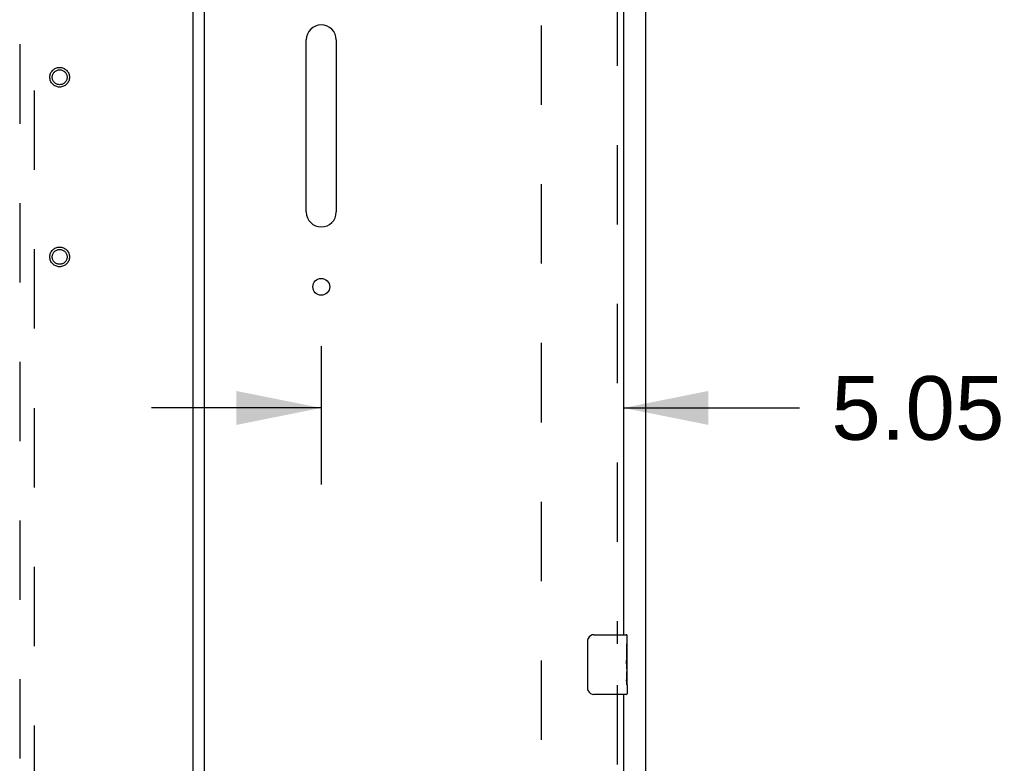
# Model space of a CAD drawing. Header units: inches. Extents: x 0 to 241, y 0 to 156.
# Tile 46 of 70: x 108 to 124, y 87 to 100. Entities that reach past the tile are written whole.
import ezdxf

# ---------------------------------------------------------------- set-up
doc = ezdxf.new("R2010")
doc.units = ezdxf.units.IN
doc.header["$LTSCALE"] = 13.251942
doc.header["$MEASUREMENT"] = 0
doc.linetypes.add('HIDDEN', pattern=[0.2, 0.1, -0.1])
doc.layers.get('0').update_dxf_attribs({"linetype": 'CONTINUOUS'})
for name, color, linetype in [('DEFAULT_2', 8, 'HIDDEN'), ('DIMENSIONS', 7, 'CONTINUOUS'), ('MASTER_DOOR_ASSEMBLY', 7, 'CONTINUOUS'), ('SLAVE_DOOR_ASSEMBLY', 7, 'CONTINUOUS')]:
    doc.layers.add(name, color=color, linetype=linetype)
doc.styles.get("Standard").update_dxf_attribs({"font": 'arial.ttf'})
doc.dimstyles.new('DIMSTYLE_1', dxfattribs={"dimtxt": 1.06299, "dimasz": 1.41732, "dimexe": 0.09, "dimexo": 0.07, "dimgap": 0.0375, "dimtad": 0, "dimtih": 1, "dimtoh": 1, "dimzin": 4, "dimdsep": 46, "dimtxsty": 'Standard', "dimblk": '_FILLED', "dimblk1": '_FILLED', "dimblk2": '_FILLED', "dimcen": 0.09, "dimazin": 1, "dimtfac": 1, "dimtdec": 3, "dimtofl": 0, "dimtmove": 0, "dimatfit": 3, "dimldrblk": '_FILLED', "dimfxl": 0, "dimtolj": 1, "dimtzin": 4, "dimarcsym": 0})

# ---------------------------------------------------------------- blocks, each defined once
blk = doc.blocks.new('_FILLED')
at = {"color": 0, "linetype": 'ByBlock'}
blk.add_solid([(0, 0), (-1, 0.2), (-1, -0.2)], dxfattribs=at)
blk = doc.blocks.new('*D19')
at = {"layer": 'DIMENSIONS', "color": 2, "linetype": 'Continuous'}
for p, q in [((112.659, 94.068), (112.659, 91.762)), ((112.659, 93.038), (109.824, 93.038)), ((117.706, 93.038), (120.647, 93.038))]:
    blk.add_line(p, q, dxfattribs=at)
at = {"layer": 'DIMENSIONS', "color": 2, "linetype": 'Continuous', "xscale": 1.41732, "yscale": 1.41732, "zscale": 1.41732}
blk.add_blockref('_FILLED', (112.659, 93.038), dxfattribs=at)
at = {"layer": 'DIMENSIONS', "color": 2, "linetype": 'Continuous', "xscale": 1.41732, "yscale": 1.41732, "zscale": 1.41732, "rotation": 180}
blk.add_blockref('_FILLED', (117.706, 93.038), dxfattribs=at)
at = {"layer": 'DIMENSIONS', "color": 2, "linetype": 'Continuous', "insert": (121.178, 93.569), "char_height": 1.063, "width": 2.88865, "attachment_point": 1, "line_spacing_factor": 0.9}
blk.add_mtext('5.05', dxfattribs=at)

msp = doc.modelspace()

# ---------------------------------------------------------------- linework, layer by layer
at = {"color": 3, "linetype": 'Continuous'}
msp.add_line((118.081, 43.611), (118.081, 114.269), dxfattribs=at)
at = {"layer": 'DEFAULT_2', "color": 8, "linetype": 'HIDDEN'}
msp.add_line((116.331, 112.675), (116.331, 45.205), dxfattribs=at)
at = {"layer": 'MASTER_DOOR_ASSEMBLY', "color": 8, "linetype": 'HIDDEN'}
for p, q in [((107.622, 112.362), (107.622, 81.11)), ((107.872, 81.11), (107.872, 112.362))]:
    msp.add_line(p, q, dxfattribs=at)
at = {"layer": 'MASTER_DOOR_ASSEMBLY', "color": 3, "linetype": 'Continuous'}
msp.add_line((110.518, 45.666), (110.518, 112.214), dxfattribs=at)
at = {"layer": 'MASTER_DOOR_ASSEMBLY', "color": 8, "linetype": 'HIDDEN'}
for centre, radius in [((108.289, 98.56), 0.164), ((108.289, 98.56), 0.124), ((108.289, 95.56), 0.164), ((108.289, 95.56), 0.124)]:
    msp.add_circle(centre, radius, dxfattribs=at)
at = {"layer": 'SLAVE_DOOR_ASSEMBLY', "color": 3, "linetype": 'Continuous'}
for p, q in [((110.706, 45.531), (110.706, 112.349)), ((117.706, 107.873), (117.706, 89.251)), ((112.409, 96.31), (112.409, 99.185)), ((112.909, 99.185), (112.909, 96.31)), ((117.706, 88.251), (117.706, 69.629))]:
    msp.add_line(p, q, dxfattribs=at)
at = {"layer": 'SLAVE_DOOR_ASSEMBLY', "color": 8, "linetype": 'HIDDEN'}
for p, q in [((117.602, 108.028), (117.602, 89.096)), ((117.602, 88.406), (117.602, 69.474))]:
    msp.add_line(p, q, dxfattribs=at)
at = {"layer": 'SLAVE_DOOR_ASSEMBLY', "color": 7, "linetype": 'Continuous'}
for p, q in [((117.111, 88.351), (117.111, 89.151)), ((117.211, 89.251), (117.751, 89.251)), ((117.766, 88.672), (117.766, 89.236)), ((117.766, 89.097), (117.759, 89.097)), ((117.759, 89.097), (117.759, 88.866)), ((117.766, 88.929), (117.759, 88.929)), ((117.766, 88.866), (117.759, 88.866)), ((117.766, 88.83), (117.76, 88.83)), ((117.764, 88.697), (117.762, 88.719)), ((117.764, 88.699), (117.766, 88.699)), ((117.766, 88.412), (117.766, 88.669)), ((117.766, 88.636), (117.759, 88.636)), ((117.759, 88.636), (117.759, 88.499)), ((117.76, 88.468), (117.766, 88.468)), ((117.766, 88.412), (117.766, 88.266)), ((117.751, 88.251), (117.211, 88.251))]:
    msp.add_line(p, q, dxfattribs=at)
for points in [[(117.111, 89.151), (117.111, 89.157), (117.111, 89.163), (117.112, 89.17), (117.114, 89.176), (117.115, 89.181), (117.117, 89.187)], [(117.762, 88.719), (117.761, 88.73), (117.76, 88.742), (117.76, 88.755), (117.759, 88.767), (117.759, 88.78), (117.759, 88.793), (117.759, 88.806), (117.759, 88.819), (117.76, 88.831), (117.76, 88.843), (117.761, 88.855)], [(117.766, 88.669), (117.765, 88.678), (117.765, 88.687), (117.764, 88.697)], [(117.76, 88.463), (117.76, 88.472), (117.759, 88.481), (117.759, 88.49), (117.759, 88.499)], [(117.117, 88.315), (117.115, 88.32), (117.114, 88.326), (117.112, 88.332), (117.111, 88.338), (117.111, 88.345), (117.111, 88.351)], [(117.763, 88.439), (117.762, 88.446), (117.761, 88.454), (117.76, 88.463)], [(117.766, 88.412), (117.765, 88.415), (117.765, 88.42), (117.764, 88.425), (117.763, 88.439)]]:
    msp.add_lwpolyline(points, dxfattribs=at)
at = {"layer": 'SLAVE_DOOR_ASSEMBLY', "color": 3, "linetype": 'Continuous'}
msp.add_circle((112.659, 95.06), 0.141, dxfattribs=at)
for centre, start, end in [((112.659, 99.185), 0, 180), ((112.659, 96.31), 180, 360)]:
    msp.add_arc(centre, 0.25, start, end, dxfattribs=at)
at = {"layer": 'SLAVE_DOOR_ASSEMBLY', "color": 7, "linetype": 'Continuous'}
for centre, radius, start, end in [((117.211, 89.151), 0.1, 90, 158.7946), ((117.751, 89.236), 0.015, 0, 90), ((117.211, 88.351), 0.1, 201.1999, 270), ((117.751, 88.266), 0.015, 270, 360)]:
    msp.add_arc(centre, radius, start, end, dxfattribs=at)
msp.add_ellipse((117.503, 88.835), major_axis=(0.263, 0), ratio=0.432808, start_param=0, end_param=0.179988, dxfattribs=at)

# ---------------------------------------------------------------- dimensions: what is measured, and where the dimension line sits
at = {"layer": 'DIMENSIONS', "color": 2, "linetype": 'Continuous'}
dim = msp.add_linear_dim(base=(112.659, 93.038), p1=(117.706, 113.269), p2=(112.659, 91.692), angle=180, text='<>\\P[]', dimstyle='DIMSTYLE_1', dxfattribs=at)
dim.commit()
dim.dimension.update_dxf_attribs({"geometry": '*D19', "text_midpoint": (122.623, 93.032), "dimtype": 160})

doc.saveas('drawing.dxf')
